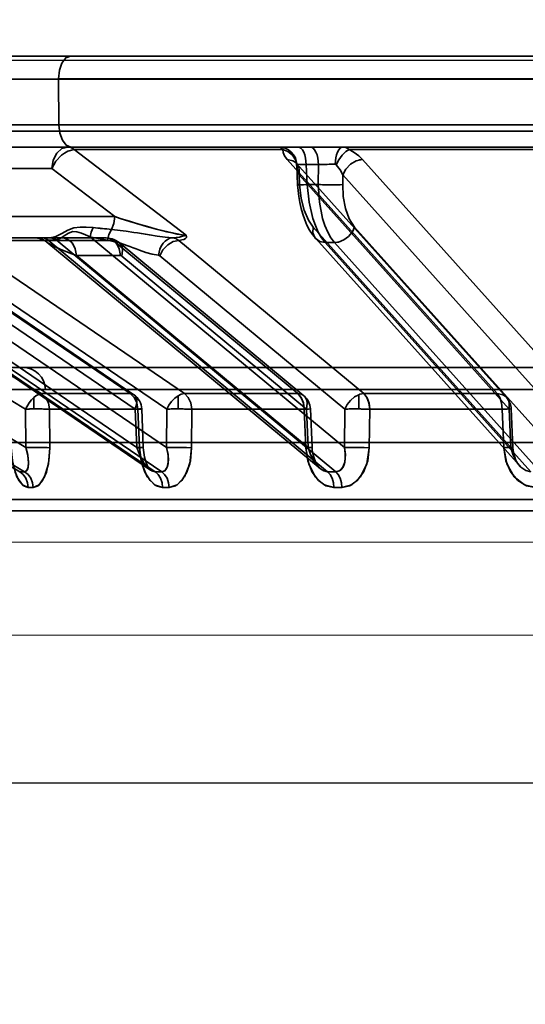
# Model space of a CAD drawing. Header units: millimetres. Extents: x 42175 to 97175, y 10092 to 468192.
# Tile 61 of 256: x 62412 to 62434, y 25799 to 25842. Entities that reach past the tile are written whole.
import ezdxf

# ---------------------------------------------------------------- set-up
doc = ezdxf.new("R2010")
doc.units = ezdxf.units.MM
doc.header["$XCLIPFRAME"] = 2
doc.linetypes.add('DASHED', pattern=[0.75, 0.5, -0.25])
for name, color, linetype in [('AHU03-3-68634OBJ', 8, 'Continuous'), ('EC-MTR_250-0_7OBJ', 8, 'Continuous'), ('FLUID-Wy2', 8, 'Continuous'), ('FLUID-Wy2-INS', 8, 'Continuous')]:
    doc.layers.add(name, color=color, linetype=linetype)
picture_1 = doc.add_image_def('image1.bmp', size_in_pixel=(951, 911))

msp = doc.modelspace()

# ---------------------------------------------------------------- linework, layer by layer
at = {"layer": 'AHU03-3-68634OBJ', "color": 8, "linetype": 'Continuous', "lineweight": 35, "ltscale": 100}
msp.add_line((62594.259, 25840.602), (62326.259, 25840.602), dxfattribs=at)
at = {"layer": 'EC-MTR_250-0_7OBJ', "color": 8, "linetype": 'Continuous', "lineweight": 35, "ltscale": 100}
for p, q in [((62410.269, 25840.602), (62450.03, 25840.602)), ((62413.388, 25839.584), (62403.828, 25839.584)), ((62445.858, 25839.602), (62413.388, 25839.602)), ((62413.388, 25839.584), (62413.406, 25837.584)), ((62445.858, 25839.584), (62413.388, 25839.584)), ((62404.396, 25837.584), (62451.416, 25837.584)), ((62527.392, 25837.302), (62400.873, 25837.302)), ((62410.244, 25836.602), (62423.905, 25836.602)), ((62423.905, 25836.602), (62424.443, 25836.602)), ((62424.443, 25836.602), (62451.262, 25836.602)), ((62414.084, 25836.486), (62419, 25832.717)), ((62423.247, 25836.486), (62414.084, 25836.486)), ((62436.783, 25836.486), (62426.164, 25836.486)), ((62395.361, 25836.052), (62412.627, 25825.752)), ((62423.44, 25836.052), (62432.673, 25825.752)), ((62423.829, 25835.907), (62423.83, 25835.906)), ((62423.83, 25835.906), (62423.837, 25835.896)), ((62423.84, 25835.883), (62423.833, 25835.899)), ((62423.837, 25835.896), (62423.852, 25835.878)), ((62423.852, 25835.878), (62433.082, 25825.578)), ((62423.862, 25835.768), (62423.901, 25834.941)), ((62424.282, 25835.829), (62424.323, 25834.951)), ((62424.819, 25835.829), (62424.282, 25835.829)), ((62424.819, 25835.829), (62424.807, 25834.951)), ((62426.754, 25836.052), (62435.98, 25825.752)), ((62394.673, 25835.372), (62411.94, 25825.072)), ((62413.093, 25835.664), (62408.546, 25835.664)), ((62415.865, 25833.539), (62413.093, 25835.664)), ((62413.093, 25835.664), (62415.866, 25833.539)), ((62423.968, 25835.372), (62423.988, 25834.951)), ((62423.968, 25835.372), (62433.198, 25825.072)), ((62425.888, 25835.372), (62425.882, 25834.951)), ((62425.888, 25835.372), (62435.118, 25825.072)), ((62424.807, 25834.951), (62424.323, 25834.951)), ((62415.865, 25833.539), (62408.323, 25833.538)), ((62395.694, 25833.081), (62411.95, 25823.379)), ((62424.58, 25833.081), (62433.269, 25823.379)), ((62426.397, 25833.081), (62435.087, 25823.379)), ((62394.783, 25832.401), (62411.686, 25822.314)), ((62395.001, 25832.401), (62411.903, 25822.314)), ((62417.436, 25822.384), (62402.451, 25832.587)), ((62402.655, 25832.512), (62417.633, 25822.314)), ((62412.693, 25832.602), (62402.663, 25832.602)), ((62402.952, 25832.509), (62417.926, 25822.314)), ((62403.226, 25832.646), (62416.837, 25823.379)), ((62406.635, 25832.494), (62416.544, 25825.752)), ((62406.791, 25832.448), (62416.699, 25825.705)), ((62409.029, 25832.486), (62418.924, 25825.752)), ((62415.787, 25832.486), (62409.029, 25832.486)), ((62412.461, 25832.596), (62412.368, 25832.602)), ((62412.553, 25832.58), (62412.46, 25832.596)), ((62412.642, 25832.553), (62412.552, 25832.58)), ((62412.727, 25832.517), (62412.641, 25832.554)), ((62412.982, 25832.602), (62412.693, 25832.602)), ((62412.806, 25832.471), (62412.725, 25832.518)), ((62412.877, 25832.418), (62412.804, 25832.472)), ((62424.884, 25822.456), (62412.874, 25832.42)), ((62412.929, 25832.509), (62425.218, 25822.314)), ((62413.218, 25832.509), (62412.929, 25832.509)), ((62415.484, 25832.602), (62412.982, 25832.602)), ((62413.284, 25832.512), (62425.575, 25822.314)), ((62414.786, 25832.646), (62425.956, 25823.379)), ((62415.787, 25832.486), (62423.91, 25825.752)), ((62415.825, 25832.532), (62415.905, 25832.494)), ((62416.053, 25832.394), (62424.175, 25825.66)), ((62418.68, 25832.494), (62426.809, 25825.752)), ((62433.645, 25822.583), (62424.696, 25832.575)), ((62425.116, 25832.401), (62434.15, 25822.314)), ((62425.523, 25832.401), (62425.116, 25832.401)), ((62425.523, 25832.401), (62434.558, 25822.314)), ((62405.733, 25831.829), (62418.144, 25823.379)), ((62406.859, 25831.814), (62416.767, 25825.072)), ((62408.252, 25831.806), (62418.148, 25825.072)), ((62414.178, 25831.829), (62424.363, 25823.379)), ((62416.111, 25831.829), (62414.178, 25831.829)), ((62416.17, 25831.806), (62424.291, 25825.072)), ((62417.843, 25831.814), (62425.974, 25825.072)), ((62408.937, 25826.902), (62458.272, 25826.902)), ((62412.817, 25825.928), (62407.937, 25825.928)), ((62412.817, 25825.928), (62507.701, 25825.928)), ((62412.304, 25825.578), (62412.304, 25825.077)), ((62416.544, 25825.752), (62412.627, 25825.752)), ((62418.644, 25825.66), (62418.644, 25825.078)), ((62423.91, 25825.752), (62418.924, 25825.752)), ((62426.583, 25825.705), (62426.583, 25825.077)), ((62432.673, 25825.752), (62426.809, 25825.752)), ((62411.95, 25823.379), (62411.94, 25825.072)), ((62416.884, 25825.065), (62412.996, 25825.065)), ((62413.007, 25823.372), (62412.996, 25825.065)), ((62412.996, 25825.065), (62413.007, 25823.372)), ((62416.837, 25823.379), (62416.767, 25825.072)), ((62416.884, 25825.065), (62416.953, 25823.372)), ((62416.953, 25823.372), (62416.884, 25825.065)), ((62417.048, 25825.077), (62417.118, 25823.384)), ((62418.144, 25823.379), (62418.148, 25825.072)), ((62419.245, 25825.065), (62419.241, 25823.372)), ((62419.245, 25825.065), (62419.241, 25823.372)), ((62424.192, 25825.065), (62419.245, 25825.065)), ((62424.192, 25825.065), (62424.264, 25823.372)), ((62424.363, 25823.379), (62424.291, 25825.072)), ((62424.463, 25825.078), (62424.535, 25823.385)), ((62425.956, 25823.379), (62425.974, 25825.072)), ((62427.051, 25823.372), (62427.069, 25825.065)), ((62427.069, 25825.065), (62427.051, 25823.372)), ((62432.887, 25825.065), (62427.069, 25825.065)), ((62432.957, 25823.372), (62432.887, 25825.065)), ((62433.269, 25823.379), (62433.198, 25825.072)), ((62433.285, 25825.077), (62433.357, 25823.385)), ((62409.409, 25823.602), (62511.109, 25823.602)), ((62417.118, 25823.384), (62417.125, 25823.271)), ((62417.118, 25823.384), (62417.125, 25823.271)), ((62417.125, 25823.271), (62417.138, 25823.16)), ((62424.535, 25823.385), (62424.546, 25823.254)), ((62433.357, 25823.385), (62433.366, 25823.271)), ((62433.366, 25823.272), (62433.384, 25823.16)), ((62417.138, 25823.161), (62417.155, 25823.053)), ((62417.155, 25823.054), (62417.177, 25822.951)), ((62417.177, 25822.952), (62417.202, 25822.854)), ((62417.202, 25822.855), (62417.23, 25822.764)), ((62417.23, 25822.764), (62417.26, 25822.681)), ((62433.384, 25823.162), (62433.409, 25823.054)), ((62433.409, 25823.056), (62433.441, 25822.953)), ((62433.441, 25822.954), (62433.479, 25822.858)), ((62417.26, 25822.682), (62417.292, 25822.607)), ((62417.292, 25822.607), (62417.323, 25822.543)), ((62417.323, 25822.543), (62417.353, 25822.49)), ((62417.353, 25822.49), (62417.381, 25822.448)), ((62458.127, 25821.088), (62405.79, 25821.088)), ((62458.107, 25820.602), (62406.289, 25820.602))]:
    msp.add_line(p, q, dxfattribs=at)
at = {"layer": 'EC-MTR_250-0_7OBJ', "color": 8, "linetype": 'Continuous', "lineweight": 35, "ltscale": 100, "flags": 128}
for points in [[(62413.388, 25839.602), (62413.427, 25839.979), (62413.537, 25840.298), (62413.71, 25840.521), (62413.919, 25840.602)], [(62413.406, 25837.584), (62413.448, 25837.211), (62413.559, 25836.899), (62413.731, 25836.68), (62413.937, 25836.602)], [(62413.799, 25836.602), (62413.538, 25836.531), (62413.315, 25836.33), (62413.159, 25836.027), (62413.093, 25835.664)], [(62414.084, 25836.486), (62413.993, 25836.55), (62413.897, 25836.588), (62413.799, 25836.602)], [(62413.799, 25836.602), (62413.897, 25836.589), (62413.993, 25836.55), (62414.084, 25836.486)], [(62423.247, 25836.486), (62423.19, 25836.55), (62423.132, 25836.589), (62423.074, 25836.602)], [(62423.074, 25836.602), (62423.358, 25836.548), (62423.497, 25836.478), (62423.621, 25836.381), (62423.724, 25836.26), (62423.8, 25836.124), (62423.866, 25835.84)], [(62424.282, 25835.829), (62424.252, 25836.116), (62424.216, 25836.254), (62424.167, 25836.377), (62424.107, 25836.476), (62424.041, 25836.548), (62423.972, 25836.589), (62423.905, 25836.602)], [(62424.443, 25836.602), (62424.51, 25836.589), (62424.579, 25836.548), (62424.645, 25836.476), (62424.705, 25836.377), (62424.753, 25836.254), (62424.789, 25836.116), (62424.819, 25835.829)], [(62425.546, 25835.84), (62425.576, 25836.124), (62425.609, 25836.26), (62425.655, 25836.381), (62425.71, 25836.478), (62425.771, 25836.548), (62425.834, 25836.589), (62425.896, 25836.602)], [(62425.896, 25836.602), (62425.989, 25836.589), (62426.079, 25836.551), (62426.164, 25836.486)], [(62413.093, 25835.664), (62413.27, 25835.974), (62413.517, 25836.236), (62413.656, 25836.337), (62413.8, 25836.415), (62414.084, 25836.486)], [(62414.084, 25836.486), (62413.8, 25836.415), (62413.656, 25836.337), (62413.517, 25836.236), (62413.27, 25835.974), (62413.093, 25835.664)], [(62423.861, 25835.817), (62423.807, 25836.037), (62423.673, 25836.242), (62423.475, 25836.398), (62423.247, 25836.486)], [(62423.44, 25836.052), (62423.323, 25836.209), (62423.26, 25836.354), (62423.247, 25836.486)], [(62426.164, 25836.486), (62426.013, 25836.398), (62425.852, 25836.242), (62425.706, 25836.037), (62425.596, 25835.817)], [(62426.164, 25836.486), (62426.39, 25836.355), (62426.59, 25836.209), (62426.754, 25836.052)], [(62423.44, 25836.052), (62423.688, 25835.999), (62423.791, 25835.936), (62423.874, 25835.852), (62423.935, 25835.75), (62423.972, 25835.633), (62423.968, 25835.372)], [(62423.862, 25835.768), (62423.857, 25835.817), (62423.848, 25835.857), (62423.84, 25835.883), (62423.833, 25835.899)], [(62423.866, 25835.84), (62423.862, 25835.829), (62423.861, 25835.817)], [(62423.862, 25835.768), (62423.894, 25835.575), (62423.968, 25835.372)], [(62423.968, 25835.372), (62423.894, 25835.575), (62423.862, 25835.768)], [(62423.866, 25835.84), (62423.885, 25835.841), (62423.914, 25835.841), (62424.003, 25835.839), (62424.127, 25835.835), (62424.282, 25835.829)], [(62425.197, 25835.839), (62425.099, 25835.837), (62424.819, 25835.829)], [(62425.596, 25835.817), (62425.581, 25835.83), (62425.564, 25835.837), (62425.546, 25835.84)], [(62425.596, 25835.817), (62425.764, 25835.603), (62425.888, 25835.372)], [(62425.888, 25835.372), (62425.764, 25835.603), (62425.596, 25835.817)], [(62426.754, 25836.052), (62426.479, 25835.999), (62426.22, 25835.852), (62426.013, 25835.633), (62425.888, 25835.372)], [(62426.586, 25836.031), (62426.628, 25836.04), (62426.754, 25836.052)], [(62423.901, 25834.941), (62423.918, 25834.94), (62423.932, 25834.94), (62423.949, 25834.94), (62423.97, 25834.94), (62423.994, 25834.94), (62424.022, 25834.941), (62424.086, 25834.943), (62424.159, 25834.945), (62424.239, 25834.948), (62424.323, 25834.951)], [(62424.21, 25833.404), (62424.124, 25833.648), (62424.052, 25833.901), (62423.995, 25834.159), (62423.95, 25834.42), (62423.919, 25834.682), (62423.901, 25834.941)], [(62423.988, 25834.951), (62423.952, 25834.948), (62423.937, 25834.947), (62423.924, 25834.945), (62423.914, 25834.944), (62423.902, 25834.942)], [(62423.988, 25834.951), (62424.057, 25834.335), (62424.186, 25833.82), (62424.374, 25833.379), (62424.58, 25833.081)], [(62425.116, 25832.401), (62424.956, 25832.609), (62424.81, 25832.859), (62424.681, 25833.145), (62424.568, 25833.462), (62424.402, 25834.173), (62424.323, 25834.951)], [(62424.807, 25834.951), (62424.854, 25834.173), (62424.996, 25833.462), (62425.1, 25833.145), (62425.223, 25832.859), (62425.365, 25832.609), (62425.523, 25832.401)], [(62425.184, 25834.941), (62425.401, 25834.94), (62425.601, 25834.941), (62425.766, 25834.945), (62425.882, 25834.951)], [(62426.397, 25833.081), (62426.162, 25833.447), (62426.002, 25833.896), (62425.906, 25834.432), (62425.882, 25834.951)], [(62415.713, 25832.979), (62415.819, 25833.239), (62415.865, 25833.539)], [(62419, 25832.717), (62418.811, 25832.737), (62418.601, 25832.775), (62418.383, 25832.82), (62418.136, 25832.878), (62417.92, 25832.932), (62417.687, 25832.993), (62417.405, 25833.069), (62417.144, 25833.143), (62416.865, 25833.225), (62416.509, 25833.333), (62416.097, 25833.463), (62415.865, 25833.539)], [(62415.865, 25833.539), (62416.104, 25833.461), (62416.528, 25833.327), (62416.881, 25833.221), (62417.158, 25833.139), (62417.425, 25833.064), (62417.703, 25832.988), (62417.933, 25832.928), (62418.15, 25832.874), (62418.391, 25832.819), (62418.608, 25832.773), (62418.819, 25832.735), (62419, 25832.717)], [(62424.696, 25832.575), (62424.554, 25832.752), (62424.426, 25832.95), (62424.311, 25833.169), (62424.21, 25833.404)], [(62414.921, 25833.055), (62414.613, 25833.08), (62414.346, 25833.082), (62414.071, 25833.045), (62413.803, 25832.948), (62413.534, 25832.8), (62413.266, 25832.666), (62413.019, 25832.603)], [(62413.284, 25832.512), (62413.47, 25832.579), (62413.64, 25832.69), (62413.826, 25832.815), (62414.021, 25832.878), (62414.199, 25832.867), (62414.402, 25832.811), (62414.579, 25832.741), (62414.786, 25832.646)], [(62414.786, 25832.646), (62414.833, 25832.861), (62414.921, 25833.055)], [(62414.786, 25832.646), (62414.832, 25832.86), (62414.921, 25833.055)], [(62415.713, 25832.979), (62415.602, 25832.758), (62415.547, 25832.509)], [(62415.713, 25832.979), (62416.364, 25832.901), (62416.699, 25832.848), (62416.868, 25832.82), (62417.038, 25832.791), (62417.21, 25832.762), (62417.383, 25832.733), (62417.731, 25832.678), (62418.071, 25832.633), (62418.394, 25832.606)], [(62418.395, 25832.606), (62418.556, 25832.619), (62418.704, 25832.641), (62418.84, 25832.674), (62418.918, 25832.699), (62419, 25832.717)], [(62419, 25832.717), (62418.918, 25832.699), (62418.84, 25832.674), (62418.704, 25832.641), (62418.556, 25832.619), (62418.395, 25832.606)], [(62419, 25832.717), (62419.023, 25832.664), (62419.009, 25832.616), (62418.967, 25832.575), (62418.896, 25832.539), (62418.806, 25832.513), (62418.68, 25832.494)], [(62425.116, 25832.401), (62424.874, 25832.448), (62424.676, 25832.598), (62424.574, 25832.828), (62424.58, 25833.081)], [(62426.397, 25833.081), (62426.305, 25832.871), (62426.143, 25832.669), (62425.93, 25832.512), (62425.699, 25832.422)], [(62412.693, 25832.602), (62412.753, 25832.596), (62412.814, 25832.578), (62412.873, 25832.549), (62412.929, 25832.509)], [(62412.882, 25832.413), (62412.854, 25832.438), (62412.836, 25832.459), (62412.829, 25832.477), (62412.834, 25832.492), (62412.853, 25832.502), (62412.886, 25832.508), (62412.929, 25832.509)], [(62412.844, 25832.451), (62412.834, 25832.482), (62412.856, 25832.501)], [(62412.872, 25832.421), (62412.844, 25832.451)], [(62412.856, 25832.501), (62412.929, 25832.509)], [(62412.898, 25832.401), (62412.872, 25832.421)], [(62414.178, 25831.829), (62413.975, 25831.906), (62413.795, 25831.976), (62413.637, 25832.041), (62413.498, 25832.099), (62413.375, 25832.152), (62413.268, 25832.201), (62413.175, 25832.245), (62413.094, 25832.285), (62413.026, 25832.321), (62412.968, 25832.355), (62412.92, 25832.386), (62412.882, 25832.413)], [(62414.178, 25831.829), (62413.97, 25831.907), (62413.781, 25831.981), (62413.612, 25832.05), (62413.462, 25832.113), (62413.331, 25832.171), (62413.215, 25832.225), (62413.092, 25832.286), (62413.001, 25832.335), (62412.939, 25832.373), (62412.898, 25832.401)], [(62412.982, 25832.602), (62412.995, 25832.602), (62413.008, 25832.602), (62413.019, 25832.603)], [(62413.019, 25832.603), (62413.154, 25832.58), (62413.284, 25832.512)], [(62413.218, 25832.509), (62413.24, 25832.51), (62413.262, 25832.51), (62413.284, 25832.512)], [(62413.55, 25832.602), (62413.66, 25832.589), (62413.773, 25832.55), (62413.884, 25832.479), (62413.984, 25832.38), (62414.066, 25832.257), (62414.127, 25832.118), (62414.178, 25831.829)], [(62414.178, 25831.829), (62414.127, 25832.117), (62414.067, 25832.256), (62413.985, 25832.379), (62413.885, 25832.478), (62413.774, 25832.549), (62413.661, 25832.589), (62413.55, 25832.602)], [(62414.786, 25832.646), (62414.966, 25832.611), (62415.547, 25832.509)], [(62415.484, 25832.602), (62415.571, 25832.597), (62415.657, 25832.584), (62415.742, 25832.563), (62415.825, 25832.532), (62415.905, 25832.494), (62415.982, 25832.448), (62416.053, 25832.394)], [(62415.484, 25832.602), (62415.64, 25832.572), (62415.787, 25832.486)], [(62415.484, 25832.602), (62415.596, 25832.589), (62415.711, 25832.548), (62415.821, 25832.476), (62415.92, 25832.377), (62416.001, 25832.254), (62416.061, 25832.116), (62416.111, 25831.829)], [(62417.792, 25831.838), (62417.507, 25831.887), (62417.226, 25831.968), (62416.947, 25832.067), (62416.808, 25832.119), (62416.669, 25832.172), (62416.53, 25832.224), (62416.39, 25832.275), (62416.111, 25832.37), (62415.547, 25832.51)], [(62415.547, 25832.51), (62416.111, 25832.37), (62416.39, 25832.275), (62416.53, 25832.224), (62416.669, 25832.172), (62416.808, 25832.12), (62416.947, 25832.067), (62417.226, 25831.968), (62417.507, 25831.888), (62417.792, 25831.839)], [(62416.17, 25831.806), (62416.204, 25832.057), (62416.186, 25832.178), (62416.143, 25832.286), (62416.076, 25832.373), (62415.991, 25832.436), (62415.787, 25832.486)], [(62418.395, 25832.606), (62418.29, 25832.585), (62418.183, 25832.538), (62418.08, 25832.464), (62417.986, 25832.365), (62417.908, 25832.246), (62417.849, 25832.113), (62417.791, 25831.837)], [(62417.843, 25831.814), (62417.983, 25832.075), (62418.19, 25832.294), (62418.309, 25832.378), (62418.434, 25832.441), (62418.68, 25832.494)], [(62418.68, 25832.494), (62418.542, 25832.571), (62418.395, 25832.606)], [(62425.699, 25832.422), (62425.653, 25832.412), (62425.523, 25832.401)], [(62417.791, 25831.837), (62417.809, 25831.833), (62417.827, 25831.826), (62417.843, 25831.814)], [(62416.141, 25831.824), (62416.111, 25831.829)], [(62416.17, 25831.806), (62416.141, 25831.824)], [(62412.304, 25825.578), (62412.203, 25825.472), (62412.106, 25825.35), (62411.94, 25825.072)], [(62412.304, 25825.578), (62412.392, 25825.65), (62412.476, 25825.705), (62412.555, 25825.739), (62412.627, 25825.752)], [(62412.996, 25825.065), (62412.947, 25825.34), (62412.819, 25825.579), (62412.627, 25825.752)], [(62416.544, 25825.752), (62416.634, 25825.737), (62416.709, 25825.697), (62416.769, 25825.634), (62416.809, 25825.55), (62416.83, 25825.448), (62416.829, 25825.331), (62416.767, 25825.072)], [(62416.884, 25825.065), (62416.839, 25825.34), (62416.721, 25825.579), (62416.544, 25825.752)], [(62418.644, 25825.66), (62418.498, 25825.552), (62418.36, 25825.412), (62418.242, 25825.248), (62418.148, 25825.072)], [(62418.644, 25825.66), (62418.788, 25825.727), (62418.924, 25825.752)], [(62419.245, 25825.065), (62419.202, 25825.34), (62419.09, 25825.579), (62418.924, 25825.752)], [(62424.192, 25825.065), (62424.155, 25825.34), (62424.057, 25825.579), (62423.91, 25825.752)], [(62423.91, 25825.752), (62424.021, 25825.737), (62424.12, 25825.697), (62424.202, 25825.634), (62424.265, 25825.55), (62424.307, 25825.448), (62424.325, 25825.331), (62424.291, 25825.072)], [(62424.192, 25825.065), (62424.156, 25825.335), (62424.059, 25825.574), (62423.91, 25825.752)], [(62426.583, 25825.705), (62426.393, 25825.604), (62426.218, 25825.457), (62426.075, 25825.274), (62425.974, 25825.072)], [(62426.583, 25825.705), (62426.641, 25825.725), (62426.809, 25825.752)], [(62427.069, 25825.065), (62427.038, 25825.327), (62426.953, 25825.562), (62426.809, 25825.752)], [(62427.069, 25825.065), (62427.034, 25825.34), (62426.944, 25825.579), (62426.809, 25825.752)], [(62432.886, 25825.065), (62432.858, 25825.34), (62432.784, 25825.579), (62432.673, 25825.752)], [(62432.673, 25825.752), (62432.784, 25825.579), (62432.858, 25825.34), (62432.887, 25825.065)], [(62432.673, 25825.752), (62432.919, 25825.697), (62433.021, 25825.634), (62433.104, 25825.55), (62433.165, 25825.448), (62433.202, 25825.331), (62433.198, 25825.072)], [(62412.996, 25825.065), (62412.936, 25825.068), (62412.871, 25825.071), (62412.803, 25825.073), (62412.736, 25825.075), (62412.67, 25825.076), (62412.607, 25825.077), (62412.547, 25825.077), (62412.49, 25825.078), (62412.438, 25825.078), (62412.386, 25825.078), (62412.34, 25825.078), (62412.304, 25825.077)], [(62417.018, 25825.073), (62417.043, 25825.077), (62416.956, 25825.077), (62416.767, 25825.072)], [(62416.884, 25825.065), (62417.018, 25825.073)], [(62418.644, 25825.078), (62418.605, 25825.078), (62418.559, 25825.078), (62418.51, 25825.078), (62418.457, 25825.077), (62418.4, 25825.077), (62418.34, 25825.076), (62418.277, 25825.075), (62418.213, 25825.073), (62418.148, 25825.072)], [(62418.644, 25825.078), (62418.679, 25825.078), (62418.723, 25825.077), (62418.771, 25825.077), (62418.82, 25825.076), (62418.873, 25825.076), (62418.93, 25825.075), (62418.99, 25825.074), (62419.052, 25825.072), (62419.116, 25825.07), (62419.181, 25825.068), (62419.245, 25825.065)], [(62424.192, 25825.065), (62424.377, 25825.073), (62424.46, 25825.077), (62424.43, 25825.077), (62424.291, 25825.072)], [(62425.974, 25825.072), (62426.039, 25825.074), (62426.105, 25825.075), (62426.17, 25825.076), (62426.233, 25825.077), (62426.294, 25825.078), (62426.352, 25825.078), (62426.405, 25825.078), (62426.456, 25825.078), (62426.503, 25825.077), (62426.548, 25825.077), (62426.583, 25825.077)], [(62426.583, 25825.077), (62426.621, 25825.076), (62426.667, 25825.076), (62426.714, 25825.075), (62426.766, 25825.074), (62426.822, 25825.073), (62426.881, 25825.071), (62426.942, 25825.069), (62427.005, 25825.067), (62427.069, 25825.065)], [(62427.069, 25825.065), (62427.005, 25825.067), (62426.942, 25825.069), (62426.881, 25825.071), (62426.822, 25825.073), (62426.766, 25825.074), (62426.714, 25825.075), (62426.666, 25825.076), (62426.621, 25825.076), (62426.583, 25825.077)], [(62432.887, 25825.065), (62433.115, 25825.073), (62433.253, 25825.077), (62433.282, 25825.077), (62433.198, 25825.072)], [(62411.307, 25823.372), (62411.365, 25822.792), (62411.485, 25822.301), (62411.654, 25821.928), (62411.853, 25821.701), (62412.064, 25821.627)], [(62412.064, 25821.627), (62411.803, 25821.743), (62411.566, 25822.097), (62411.39, 25822.661), (62411.307, 25823.372)], [(62411.95, 25823.379), (62412.022, 25823.115), (62412.062, 25822.882), (62412.077, 25822.682), (62412.064, 25822.521), (62412.032, 25822.41), (62411.991, 25822.35), (62411.903, 25822.314)], [(62411.95, 25823.379), (62412.037, 25823.043), (62412.075, 25822.75), (62412.063, 25822.515), (62412.004, 25822.366), (62411.903, 25822.314)], [(62412.278, 25821.627), (62412.543, 25821.743), (62412.781, 25822.097), (62412.948, 25822.661), (62413.007, 25823.372)], [(62413.007, 25823.372), (62412.969, 25822.792), (62412.859, 25822.301), (62412.693, 25821.928), (62412.492, 25821.701), (62412.278, 25821.627)], [(62412.314, 25823.385), (62412.527, 25823.385), (62412.726, 25823.382), (62412.889, 25823.378), (62413.007, 25823.372)], [(62417.118, 25823.384), (62417.106, 25823.385), (62417.086, 25823.385), (62417.072, 25823.385), (62417.056, 25823.385), (62417.039, 25823.385), (62416.997, 25823.384), (62416.948, 25823.382), (62416.895, 25823.381), (62416.837, 25823.379)], [(62416.837, 25823.379), (62416.931, 25823.115), (62417.039, 25822.882), (62417.159, 25822.682), (62417.283, 25822.521), (62417.401, 25822.41), (62417.494, 25822.35), (62417.633, 25822.314)], [(62416.953, 25823.372), (62416.988, 25823.374), (62417.02, 25823.376), (62417.048, 25823.378), (62417.072, 25823.379), (62417.092, 25823.381), (62417.106, 25823.382), (62417.117, 25823.384)], [(62416.953, 25823.372), (62417.027, 25822.792), (62417.186, 25822.301), (62417.413, 25821.928), (62417.681, 25821.701), (62417.965, 25821.627)], [(62417.965, 25821.627), (62417.613, 25821.743), (62417.294, 25822.097), (62417.06, 25822.661), (62416.953, 25823.372)], [(62418.144, 25823.379), (62418.2, 25823.115), (62418.22, 25822.882), (62418.21, 25822.682), (62418.171, 25822.521), (62418.111, 25822.41), (62418.049, 25822.35), (62417.926, 25822.314)], [(62418.144, 25823.379), (62418.205, 25823.081), (62418.216, 25822.737), (62418.169, 25822.516), (62418.065, 25822.362), (62417.926, 25822.314)], [(62418.144, 25823.379), (62418.368, 25823.384), (62418.64, 25823.385)], [(62419.241, 25823.372), (62419.013, 25823.38), (62418.712, 25823.385), (62418.401, 25823.384), (62418.144, 25823.379)], [(62418.254, 25821.627), (62418.609, 25821.743), (62418.929, 25822.097), (62419.156, 25822.661), (62419.241, 25823.372)], [(62419.241, 25823.372), (62419.185, 25822.792), (62419.035, 25822.301), (62418.811, 25821.928), (62418.541, 25821.701), (62418.255, 25821.627)], [(62418.64, 25823.385), (62418.981, 25823.381), (62419.241, 25823.372)], [(62424.363, 25823.379), (62424.404, 25823.381), (62424.441, 25823.382), (62424.473, 25823.383), (62424.499, 25823.384), (62424.518, 25823.385), (62424.53, 25823.385), (62424.502, 25823.383), (62424.476, 25823.382), (62424.443, 25823.38), (62424.361, 25823.376), (62424.264, 25823.372)], [(62424.264, 25823.372), (62424.35, 25822.792), (62424.542, 25822.301), (62424.818, 25821.928), (62425.145, 25821.701), (62425.491, 25821.627)], [(62425.492, 25821.627), (62425.063, 25821.743), (62424.673, 25822.097), (62424.389, 25822.661), (62424.264, 25823.372)], [(62424.363, 25823.379), (62424.448, 25823.115), (62424.554, 25822.882), (62424.678, 25822.682), (62424.813, 25822.521), (62424.945, 25822.41), (62425.052, 25822.35), (62425.218, 25822.314)], [(62424.545, 25823.258), (62424.566, 25823.128), (62424.593, 25823.007), (62424.627, 25822.895), (62424.666, 25822.793), (62424.707, 25822.704), (62424.749, 25822.627), (62424.79, 25822.564), (62424.829, 25822.514), (62424.864, 25822.475), (62424.894, 25822.448)], [(62425.956, 25823.379), (62425.994, 25823.115), (62425.994, 25822.882), (62425.96, 25822.682), (62425.895, 25822.521), (62425.811, 25822.41), (62425.728, 25822.35), (62425.575, 25822.314)], [(62425.956, 25823.379), (62425.997, 25823.081), (62425.973, 25822.737), (62425.891, 25822.516), (62425.749, 25822.362), (62425.575, 25822.314)], [(62427.051, 25823.372), (62426.98, 25822.792), (62426.795, 25822.301), (62426.521, 25821.928), (62426.193, 25821.701), (62425.844, 25821.627)], [(62425.845, 25821.627), (62426.276, 25821.743), (62426.666, 25822.097), (62426.943, 25822.661), (62427.051, 25823.372)], [(62427.051, 25823.372), (62426.792, 25823.38), (62426.481, 25823.385), (62426.182, 25823.384), (62425.956, 25823.379)], [(62426.565, 25823.384), (62426.831, 25823.379), (62427.051, 25823.372)], [(62433.357, 25823.385), (62433.345, 25823.385), (62433.328, 25823.385), (62433.311, 25823.384), (62433.292, 25823.384), (62433.269, 25823.383), (62433.243, 25823.382), (62433.182, 25823.38), (62433.113, 25823.378), (62433.037, 25823.375), (62432.957, 25823.372)], [(62433.269, 25823.379), (62433.298, 25823.381), (62433.322, 25823.382), (62433.34, 25823.383), (62433.352, 25823.384), (62433.324, 25823.385), (62433.297, 25823.384), (62433.264, 25823.383), (62433.224, 25823.382), (62433.178, 25823.38), (62433.128, 25823.378), (62433.074, 25823.376), (62432.957, 25823.372)], [(62434.355, 25821.627), (62433.864, 25821.743), (62433.42, 25822.097), (62433.097, 25822.661), (62432.957, 25823.372)], [(62432.957, 25823.372), (62433.054, 25822.792), (62433.271, 25822.301), (62433.585, 25821.928), (62433.958, 25821.701), (62434.355, 25821.627)], [(62433.269, 25823.379), (62433.288, 25823.38), (62433.305, 25823.381), (62433.32, 25823.382), (62433.333, 25823.383), (62433.343, 25823.383), (62433.353, 25823.384)], [(62433.269, 25823.379), (62433.369, 25823.043), (62433.519, 25822.75), (62433.711, 25822.515), (62433.927, 25822.366), (62434.15, 25822.314)], [(62424.564, 25823.136), (62424.59, 25823.019), (62424.622, 25822.909), (62424.66, 25822.808), (62424.7, 25822.718), (62424.742, 25822.639), (62424.784, 25822.573), (62424.824, 25822.519), (62424.861, 25822.478), (62424.894, 25822.448)], [(62433.479, 25822.859), (62433.521, 25822.771), (62433.568, 25822.691)], [(62433.522, 25822.771), (62433.568, 25822.691), (62433.616, 25822.622), (62433.665, 25822.564)], [(62411.686, 25822.314), (62411.836, 25822.194), (62411.957, 25822.028), (62412.035, 25821.832), (62412.064, 25821.627)], [(62411.903, 25822.314), (62412.052, 25822.194), (62412.173, 25822.028), (62412.25, 25821.832), (62412.278, 25821.627)], [(62417.381, 25822.448), (62417.404, 25822.417), (62417.423, 25822.396), (62417.434, 25822.385)], [(62417.965, 25821.627), (62417.94, 25821.832), (62417.871, 25822.028), (62417.765, 25822.194), (62417.633, 25822.314)], [(62417.926, 25822.314), (62418.056, 25822.194), (62418.162, 25822.028), (62418.229, 25821.832), (62418.254, 25821.627)], [(62425.218, 25822.314), (62425.327, 25822.194), (62425.415, 25822.028), (62425.471, 25821.832), (62425.492, 25821.627)], [(62425.844, 25821.627), (62425.824, 25821.832), (62425.769, 25822.028), (62425.682, 25822.194), (62425.575, 25822.314)]]:
    msp.add_lwpolyline(points, dxfattribs=at)
at = {"layer": 'EC-MTR_250-0_7OBJ', "color": 8, "linetype": 'Continuous', "lineweight": 35, "ltscale": 100}
for centre, radius, start, end in [((62424.536, 25835.8), 0.675, 178.6359, 182.7673), ((62424.52, 25835.8), 0.659, 178.5856, 182.8179), ((62425.384, 25821.017), 14.823, 90.7246, 92.183), ((62425.42, 25819.82), 16.021, 89.5491, 90.7999), ((62425.417, 25820.769), 15.072, 89.5097, 90.8393), ((62425.386, 25850.241), 15.301, 267.8341, 269.2458), ((62419.282, 25874.301), 41.476, 263.9638, 265.0635), ((62419.016, 25871.527), 38.69, 263.9242, 265.1031), ((62411.818, 25825.902), 1, 1.5, 90), ((62416.249, 25825.044), 0.8, 2.3591, 55.7628), ((62423.664, 25825.044), 0.8, 2.4349, 50.3327), ((62432.486, 25825.044), 0.8, 2.4167, 41.8611), ((62412.395, 25807.894), 17.183, 90.3033, 91.5168), ((62412.4, 25807.63), 17.448, 90.3124, 91.5075), ((62412.4, 25806.626), 16.759, 90.294, 91.5382), ((62411.794, 25799.186), 23.128, 89.7303, 90.2697), ((62411.794, 25799.368), 22.946, 89.7282, 90.2718), ((62417.779, 25780.484), 41.831, 89.7993, 90.2007), ((62417.779, 25780.699), 41.615, 89.7983, 90.2017), ((62425.397, 25760.258), 62.056, 89.83517, 90.16483), ((62425.397, 25760.473), 61.841, 89.83459, 90.16541), ((62412.171, 25799.162), 22.464, 89.7263, 90.2737), ((62412.171, 25799.34), 22.287, 89.7242, 90.2758), ((62418.11, 25780.997), 40.63, 89.7964, 90.2036), ((62418.11, 25781.206), 40.421, 89.7953, 90.2047), ((62425.668, 25761.352), 60.275, 89.83275, 90.16725), ((62425.668, 25761.561), 60.066, 89.83217, 90.16783)]:
    msp.add_arc(centre, radius, start, end, dxfattribs=at)
at = {"layer": 'FLUID-Wy2', "color": 8, "linetype": 'Continuous', "lineweight": 25, "ltscale": 100}
for p, q in [((61459.948, 25840.43), (63459.948, 25840.43)), ((63504.948, 25808.61), (61414.948, 25808.61))]:
    msp.add_line(p, q, dxfattribs=at)
at = {"layer": 'FLUID-Wy2', "color": 8, "linetype": 'Continuous', "lineweight": 18, "ltscale": 100}
for p, q in [((61459.948, 25840.43), (63459.948, 25840.43)), ((63489.948, 25819.217), (61429.948, 25819.217))]:
    msp.add_line(p, q, dxfattribs=at)
at = {"layer": 'FLUID-Wy2', "color": 8, "linetype": 'DASHED', "lineweight": 18, "ltscale": 100}
msp.add_line((63459.948, 25829.823), (61459.948, 25829.823), dxfattribs=at)
at = {"layer": 'FLUID-Wy2-INS', "color": 8, "linetype": 'Continuous', "lineweight": 13, "ltscale": 100}
msp.add_line((63559.948, 25815.125), (61359.948, 25815.125), dxfattribs=at)

# ---------------------------------------------------------------- pictures from other files: only their frames are drawn
at = {"color": 8, "lineweight": 13}
image = msp.add_image(picture_1, insert=(61504.134, 26425.821), size_in_units=(1986.021, 1904.625), rotation=-90, dxfattribs=at)
image.set_boundary_path([(-0.5, -0.5), (950.5, 910.5)])

doc.saveas('drawing.dxf')
